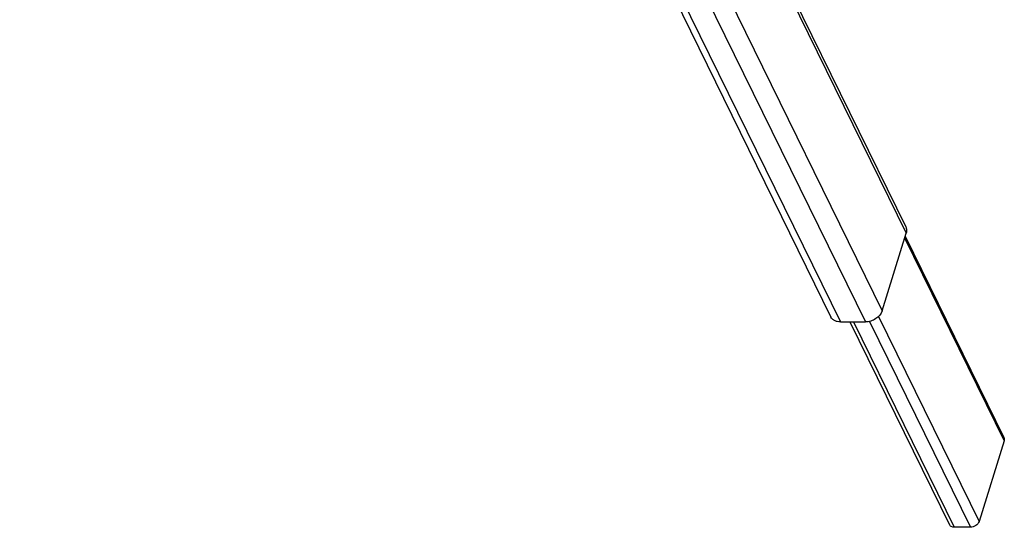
# Model space of a CAD drawing. Header units: millimetres. Extents: x 0 to 2100, y 0 to 2970.
# Tile 6 of 28: x 1617 to 1837, y 750 to 863. Entities that reach past the tile are written whole.
import ezdxf

# ---------------------------------------------------------------- set-up
doc = ezdxf.new("R2010")
doc.units = ezdxf.units.MM
doc.header["$LTSCALE"] = 193.6
doc.layers.get('0').update_dxf_attribs({"linetype": 'CONTINUOUS'})

msp = doc.modelspace()

# ---------------------------------------------------------------- linework, layer by layer
at = {"color": 7, "linetype": 'CONTINUOUS'}
for p, q in [((1631.56, 1190.1), (1814.59, 817.14)), ((1751.3, 891.96), (1797.89, 797.02)), ((1809.32, 798.44), (1814.66, 815.72)), ((1814.45, 815.04), (1836.46, 770.19)), ((1800, 795.92), (1805.58, 795.92)), ((1802.12, 795.92), (1824.3, 750.73)), ((1836.5, 769.46), (1830.94, 751.46)), ((1829.01, 750.16), (1825.39, 750.16))]:
    msp.add_line(p, q, dxfattribs=at)
at = {"color": 9, "linetype": 'CONTINUOUS'}
for p, q in [((1631.64, 1188.68), (1814.66, 815.72)), ((1626.3, 1171.41), (1809.32, 798.44)), ((1616.97, 1168.88), (1800, 795.92)), ((1622.55, 1168.88), (1805.58, 795.92)), ((1814.33, 814.64), (1836.5, 769.46)), ((1808.51, 797.16), (1830.94, 751.46)), ((1802.93, 795.92), (1825.39, 750.16)), ((1806.49, 796.03), (1829.01, 750.16))]:
    msp.add_line(p, q, dxfattribs=at)
at = {"color": 7, "linetype": 'CONTINUOUS'}
for points, knots in [([(1814.59, 817.14), (1814.69, 816.93), (1814.81, 816.45), (1814.74, 815.96), (1814.66, 815.72)], [0, 0, 0, 0, 0.482606, 1, 1, 1, 1]), ([(1809.32, 798.44), (1809.1, 797.71), (1808.24, 796.75), (1806.81, 796.06), (1805.98, 795.92), (1805.58, 795.92)], [0, 0, 0, 0, 0.48037, 0.745108, 1, 1, 1, 1]), ([(1800, 795.92), (1799.77, 795.92), (1799.32, 795.96), (1798.7, 796.18), (1798.2, 796.53), (1797.97, 796.85), (1797.89, 797.02)], [0, 0, 0, 0, 0.277946, 0.534954, 0.773145, 1, 1, 1, 1]), ([(1836.46, 770.19), (1836.52, 770.08), (1836.58, 769.83), (1836.54, 769.58), (1836.5, 769.46)], [0, 0, 0, 0, 0.482606, 1, 1, 1, 1]), ([(1830.94, 751.46), (1830.82, 751.09), (1830.24, 750.43), (1829.43, 750.16), (1829.01, 750.16)], [0, 0, 0, 0, 0.483018, 1, 1, 1, 1]), ([(1825.39, 750.16), (1825.16, 750.16), (1824.82, 750.22), (1824.46, 750.47), (1824.34, 750.64), (1824.3, 750.73)], [0, 0, 0, 0, 0.533166, 0.772272, 1, 1, 1, 1])]:
    msp.add_open_spline(points, degree=3, knots=knots, dxfattribs=at)

doc.saveas('drawing.dxf')
